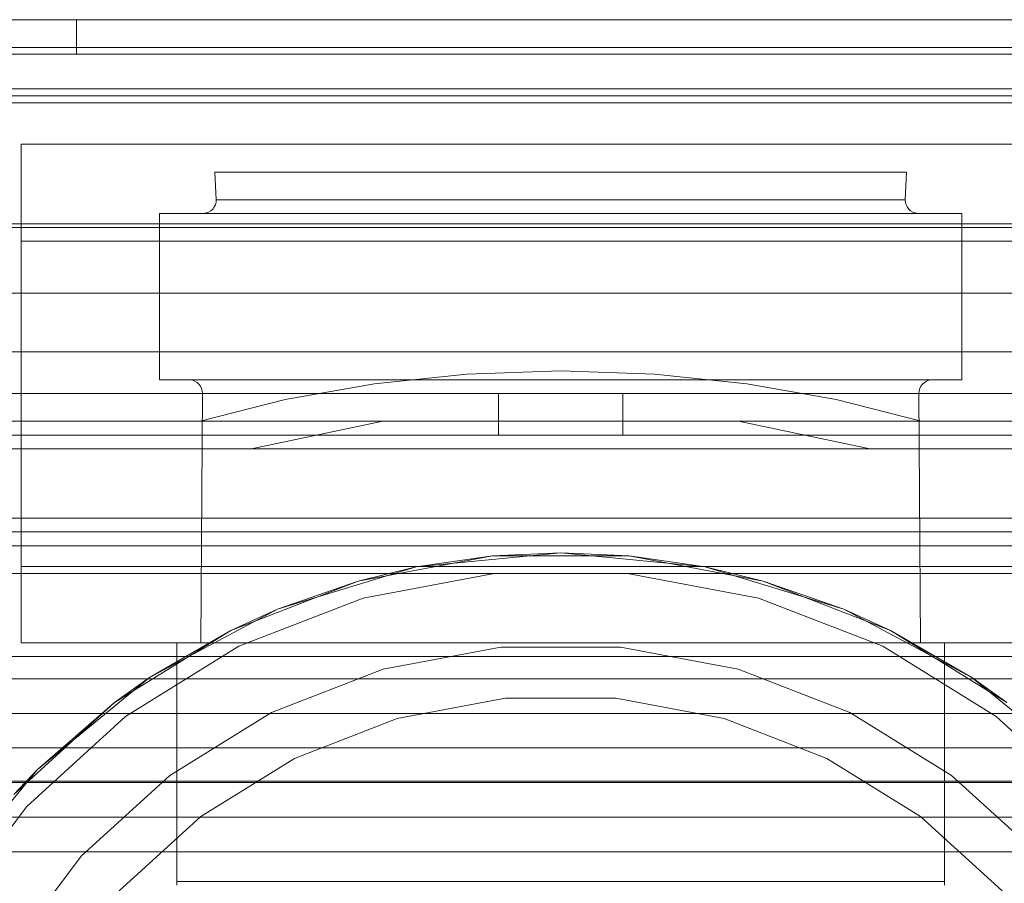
# Model space of a CAD drawing. Extents: x -132 to 668, y -61 to 533.
# Tile 246 of 256: x 503.1 to 506.66, y 399.45 to 402.57. Entities that reach past the tile are written whole.
import ezdxf

# ---------------------------------------------------------------- set-up
doc = ezdxf.new("R2010")
doc.units = 0
doc.layers.get('0').update_dxf_attribs({"lineweight": 5})
doc.layers.add('Tece_Sanitärmodul', color=7, linetype='Continuous', lineweight=5)

# ---------------------------------------------------------------- blocks, each defined once
blk = doc.blocks.new('3D-Objekt-A07AMLNU1N', base_point=(492.5583, 394.571))
at = {"color": 0, "linetype": 'ByBlock', "lineweight": -2, "ltscale": 0.13}
for p, q in [((505.0583, 402.5709), (494.0583, 402.5709)), ((516.0583, 402.5709), (494.0583, 402.5709)), ((516.0583, 402.5709), (494.0583, 402.5709)), ((494.0583, 402.5709), (505.0583, 402.5709)), ((494.0583, 402.5709), (516.0583, 402.5709)), ((516.0583, 402.5709), (494.0583, 402.5709)), ((509.3833, 402.5709), (500.7333, 402.5709)), ((500.7333, 402.5709), (509.3833, 402.5709)), ((503.3418, 402.5709), (503.0399, 402.5709)), ((503.3418, 402.5709), (503.0399, 402.5709)), ((503.3083, 402.5709), (503.3083, 402.4459)), ((505.0583, 402.5709), (503.3083, 402.5709)), ((503.3083, 402.5709), (503.3083, 402.5709)), ((503.3083, 402.5709), (503.3083, 402.5709)), ((503.3419, 402.5709), (503.3083, 402.5709)), ((503.3083, 402.4459), (503.3083, 402.5709)), ((503.7096, 402.5709), (503.3418, 402.5709)), ((503.7096, 402.5709), (503.3418, 402.5709)), ((503.4415, 402.5709), (503.3419, 402.5709)), ((503.6032, 402.5709), (503.4415, 402.5709)), ((503.8208, 402.5709), (503.6032, 402.5709)), ((504.1293, 402.5709), (503.7096, 402.5709)), ((504.1293, 402.5709), (503.7096, 402.5709)), ((504.086, 402.5709), (503.8208, 402.5709)), ((504.3886, 402.5709), (504.086, 402.5709)), ((504.5847, 402.5709), (504.1293, 402.5709)), ((504.5847, 402.5709), (504.1293, 402.5709)), ((504.7169, 402.5709), (504.3886, 402.5709)), ((505.0583, 402.5709), (504.5847, 402.5709)), ((505.0583, 402.5709), (504.5847, 402.5709)), ((505.0583, 402.5709), (504.7169, 402.5709)), ((516.0583, 402.5709), (505.0583, 402.5709)), ((506.8083, 402.5709), (505.0583, 402.5709)), ((505.5318, 402.5709), (505.0583, 402.5709)), ((505.0583, 402.5709), (516.0583, 402.5709)), ((505.3997, 402.5709), (505.0583, 402.5709)), ((505.5318, 402.5709), (505.0583, 402.5709)), ((505.728, 402.5709), (505.3997, 402.5709)), ((505.9872, 402.5709), (505.5318, 402.5709)), ((505.9872, 402.5709), (505.5318, 402.5709)), ((506.0305, 402.5709), (505.728, 402.5709)), ((506.4069, 402.5709), (505.9872, 402.5709)), ((506.4069, 402.5709), (505.9872, 402.5709)), ((506.2957, 402.5709), (506.0305, 402.5709)), ((506.5133, 402.5709), (506.2957, 402.5709)), ((506.7748, 402.5709), (506.4069, 402.5709)), ((506.7748, 402.5709), (506.4069, 402.5709)), ((506.675, 402.5709), (506.5133, 402.5709)), ((516.0583, 402.4709), (494.0583, 402.4709)), ((516.0583, 402.4709), (494.0583, 402.4709)), ((516.0583, 402.4459), (494.0583, 402.4459)), ((516.0583, 402.4459), (494.0583, 402.4459)), ((503.3083, 402.4459), (505.0583, 402.4459)), ((503.3083, 402.4459), (503.3083, 402.4459)), ((503.3083, 402.4459), (503.3083, 402.4459)), ((503.3083, 402.4459), (503.3419, 402.4459)), ((503.3419, 402.4459), (503.4415, 402.4459)), ((503.4415, 402.4459), (503.6032, 402.4459)), ((503.6032, 402.4459), (503.8208, 402.4459)), ((503.8208, 402.4459), (504.086, 402.4459)), ((504.086, 402.4459), (504.3886, 402.4459)), ((504.3886, 402.4459), (504.7169, 402.4459)), ((504.7169, 402.4459), (505.0583, 402.4459)), ((505.0583, 402.4459), (506.8083, 402.4459)), ((505.0583, 402.4459), (505.3997, 402.4459)), ((505.3997, 402.4459), (505.728, 402.4459)), ((505.728, 402.4459), (506.0305, 402.4459)), ((506.0305, 402.4459), (506.2957, 402.4459)), ((506.2957, 402.4459), (506.5133, 402.4459)), ((506.5133, 402.4459), (506.675, 402.4459)), ((494.0583, 402.3209), (516.0583, 402.3209)), ((494.0583, 402.3209), (516.0583, 402.3209)), ((516.0583, 402.3209), (494.0583, 402.3209)), ((494.0583, 402.3209), (516.0583, 402.3209)), ((494.0583, 402.2959), (516.0583, 402.2959)), ((494.0583, 402.2959), (516.0583, 402.2959)), ((494.0583, 402.2709), (516.0583, 402.2709)), ((494.0583, 402.2709), (516.0583, 402.2709)), ((507.0083, 402.1209), (503.1083, 402.1209)), ((503.1083, 402.1209), (503.1083, 401.7709)), ((503.1083, 402.1209), (507.0083, 402.1209)), ((503.1083, 400.5959), (503.1083, 402.1209)), ((503.1083, 402.1209), (503.1083, 402.1209)), ((503.8323, 402.0209), (503.8083, 402.0209)), ((503.8083, 402.0209), (503.8136, 401.9209)), ((503.8083, 402.0209), (503.8323, 402.0209)), ((503.9034, 402.0209), (503.8323, 402.0209)), ((503.8323, 402.0209), (503.9034, 402.0209)), ((504.0189, 402.0209), (503.9034, 402.0209)), ((503.9034, 402.0209), (504.0189, 402.0209)), ((504.1744, 402.0209), (504.0189, 402.0209)), ((504.0189, 402.0209), (504.1744, 402.0209)), ((504.3638, 402.0209), (504.1744, 402.0209)), ((504.1744, 402.0209), (504.3638, 402.0209)), ((504.5799, 402.0209), (504.3638, 402.0209)), ((504.3638, 402.0209), (504.5799, 402.0209)), ((504.8144, 402.0209), (504.5799, 402.0209)), ((504.5799, 402.0209), (504.8144, 402.0209)), ((505.0583, 402.0209), (504.8144, 402.0209)), ((504.8144, 402.0209), (505.0583, 402.0209)), ((505.3021, 402.0209), (505.0583, 402.0209)), ((505.0583, 402.0209), (505.3021, 402.0209)), ((505.5366, 402.0209), (505.3021, 402.0209)), ((505.3021, 402.0209), (505.5366, 402.0209)), ((505.7527, 402.0209), (505.5366, 402.0209)), ((505.5366, 402.0209), (505.7527, 402.0209)), ((505.9421, 402.0209), (505.7527, 402.0209)), ((505.7527, 402.0209), (505.9421, 402.0209)), ((506.0976, 402.0209), (505.9421, 402.0209)), ((505.9421, 402.0209), (506.0976, 402.0209)), ((506.2131, 402.0209), (506.0976, 402.0209)), ((506.0976, 402.0209), (506.2131, 402.0209)), ((506.2842, 402.0209), (506.2131, 402.0209)), ((506.2131, 402.0209), (506.2842, 402.0209)), ((506.3083, 402.0209), (506.2842, 402.0209)), ((506.2842, 402.0209), (506.3083, 402.0209)), ((506.3029, 401.9209), (506.3083, 402.0209)), ((503.8127, 401.9118), (503.8102, 401.9029)), ((503.8136, 401.9209), (503.8127, 401.9118)), ((503.856, 401.9209), (503.8136, 401.9209)), ((503.8136, 401.9209), (503.856, 401.9209)), ((503.8136, 401.9209), (503.8136, 401.9209)), ((503.9393, 401.9209), (503.856, 401.9209)), ((503.856, 401.9209), (503.9393, 401.9209)), ((504.0607, 401.9209), (503.9393, 401.9209)), ((503.9393, 401.9209), (504.0607, 401.9209)), ((504.2161, 401.9209), (504.0607, 401.9209)), ((504.0607, 401.9209), (504.2161, 401.9209)), ((504.4002, 401.9209), (504.2161, 401.9209)), ((504.2161, 401.9209), (504.4002, 401.9209)), ((504.6067, 401.9209), (504.4002, 401.9209)), ((504.4002, 401.9209), (504.6067, 401.9209)), ((504.8286, 401.9209), (504.6067, 401.9209)), ((504.6067, 401.9209), (504.8286, 401.9209)), ((505.0583, 401.9209), (504.8286, 401.9209)), ((504.8286, 401.9209), (505.0583, 401.9209)), ((505.2879, 401.9209), (505.0583, 401.9209)), ((505.0583, 401.9209), (505.2879, 401.9209)), ((505.5098, 401.9209), (505.2879, 401.9209)), ((505.2879, 401.9209), (505.5098, 401.9209)), ((505.7163, 401.9209), (505.5098, 401.9209)), ((505.5098, 401.9209), (505.7163, 401.9209)), ((505.9004, 401.9209), (505.7163, 401.9209)), ((505.7163, 401.9209), (505.9004, 401.9209)), ((506.0558, 401.9209), (505.9004, 401.9209)), ((505.9004, 401.9209), (506.0558, 401.9209)), ((506.1772, 401.9209), (506.0558, 401.9209)), ((506.0558, 401.9209), (506.1772, 401.9209)), ((506.2605, 401.9209), (506.1772, 401.9209)), ((506.1772, 401.9209), (506.2605, 401.9209)), ((506.3029, 401.9209), (506.2605, 401.9209)), ((506.2605, 401.9209), (506.3029, 401.9209)), ((506.3038, 401.9118), (506.3029, 401.9209)), ((506.3029, 401.9209), (506.3029, 401.9209)), ((506.3063, 401.9029), (506.3038, 401.9118)), ((503.786, 401.8762), (503.7774, 401.8729)), ((503.7938, 401.881), (503.786, 401.8762)), ((503.8006, 401.8873), (503.7938, 401.881)), ((503.8061, 401.8946), (503.8006, 401.8873)), ((503.8102, 401.9029), (503.8061, 401.8946)), ((506.3104, 401.8946), (506.3063, 401.9029)), ((506.3159, 401.8873), (506.3104, 401.8946)), ((506.3227, 401.881), (506.3159, 401.8873)), ((506.3305, 401.8762), (506.3227, 401.881)), ((506.3391, 401.8729), (506.3305, 401.8762)), ((503.6083, 401.8709), (503.6083, 401.2709)), ((503.6361, 401.8709), (503.6083, 401.8709)), ((503.6083, 401.8709), (503.6361, 401.8709)), ((503.7186, 401.8709), (503.6361, 401.8709)), ((503.6361, 401.8709), (503.7186, 401.8709)), ((503.8526, 401.8709), (503.7186, 401.8709)), ((503.7186, 401.8709), (503.8526, 401.8709)), ((503.7684, 401.8712), (503.7638, 401.8709)), ((503.7638, 401.8709), (503.8079, 401.8709)), ((503.7638, 401.8709), (503.7638, 401.8709)), ((503.7638, 401.8709), (503.8079, 401.8709)), ((503.7774, 401.8729), (503.7684, 401.8712)), ((503.8079, 401.8709), (503.8945, 401.8709)), ((503.8079, 401.8709), (503.8945, 401.8709)), ((504.033, 401.8709), (503.8526, 401.8709)), ((503.8526, 401.8709), (504.033, 401.8709)), ((503.8945, 401.8709), (504.0208, 401.8709)), ((503.8945, 401.8709), (504.0208, 401.8709)), ((504.0208, 401.8709), (504.1825, 401.8709)), ((504.0208, 401.8709), (504.1825, 401.8709)), ((504.2527, 401.8709), (504.033, 401.8709)), ((504.033, 401.8709), (504.2527, 401.8709)), ((504.1825, 401.8709), (504.3739, 401.8709)), ((504.1825, 401.8709), (504.3739, 401.8709)), ((504.5034, 401.8709), (504.2527, 401.8709)), ((504.2527, 401.8709), (504.5034, 401.8709)), ((504.3739, 401.8709), (504.5886, 401.8709)), ((504.3739, 401.8709), (504.5886, 401.8709)), ((504.7754, 401.8709), (504.5034, 401.8709)), ((504.5034, 401.8709), (504.7754, 401.8709)), ((504.5886, 401.8709), (504.8194, 401.8709)), ((504.5886, 401.8709), (504.8194, 401.8709)), ((505.0583, 401.8709), (504.7754, 401.8709)), ((504.7754, 401.8709), (505.0583, 401.8709)), ((504.8194, 401.8709), (505.0583, 401.8709)), ((504.8194, 401.8709), (505.0583, 401.8709)), ((505.3411, 401.8709), (505.0583, 401.8709)), ((505.0583, 401.8709), (505.2971, 401.8709)), ((505.0583, 401.8709), (505.3411, 401.8709)), ((505.0583, 401.8709), (505.2971, 401.8709)), ((505.2971, 401.8709), (505.5279, 401.8709)), ((505.2971, 401.8709), (505.5279, 401.8709)), ((505.6132, 401.8709), (505.3411, 401.8709)), ((505.3411, 401.8709), (505.6132, 401.8709)), ((505.5279, 401.8709), (505.7426, 401.8709)), ((505.5279, 401.8709), (505.7426, 401.8709)), ((505.8638, 401.8709), (505.6132, 401.8709)), ((505.6132, 401.8709), (505.8638, 401.8709)), ((505.7426, 401.8709), (505.9341, 401.8709)), ((505.7426, 401.8709), (505.9341, 401.8709)), ((506.0836, 401.8709), (505.8638, 401.8709)), ((505.8638, 401.8709), (506.0836, 401.8709)), ((505.9341, 401.8709), (506.0957, 401.8709)), ((505.9341, 401.8709), (506.0957, 401.8709)), ((506.2639, 401.8709), (506.0836, 401.8709)), ((506.0836, 401.8709), (506.2639, 401.8709)), ((506.0957, 401.8709), (506.222, 401.8709)), ((506.0957, 401.8709), (506.222, 401.8709)), ((506.222, 401.8709), (506.3086, 401.8709)), ((506.222, 401.8709), (506.3086, 401.8709)), ((506.3979, 401.8709), (506.2639, 401.8709)), ((506.2639, 401.8709), (506.3979, 401.8709)), ((506.3086, 401.8709), (506.3527, 401.8709)), ((506.3086, 401.8709), (506.3527, 401.8709)), ((506.3481, 401.8712), (506.3391, 401.8729)), ((506.3527, 401.8709), (506.3481, 401.8712)), ((506.3527, 401.8709), (506.3527, 401.8709)), ((506.4804, 401.8709), (506.3979, 401.8709)), ((506.3979, 401.8709), (506.4804, 401.8709)), ((506.5083, 401.8709), (506.4804, 401.8709)), ((506.4804, 401.8709), (506.5083, 401.8709)), ((506.5083, 401.2709), (506.5083, 401.8709)), ((514.744, 401.8334), (495.3725, 401.8334)), ((514.744, 401.8334), (495.3725, 401.8334)), ((509.8833, 401.8209), (500.2333, 401.8209)), ((500.2333, 401.8209), (509.8833, 401.8209)), ((500.7333, 401.8209), (509.3833, 401.8209)), ((500.7333, 401.8209), (509.3833, 401.8209)), ((503.18, 401.8209), (502.8497, 401.8209)), ((502.8497, 401.8209), (503.18, 401.8209)), ((503.0399, 401.8209), (503.3418, 401.8209)), ((503.3418, 401.8209), (503.0399, 401.8209)), ((503.5825, 401.8209), (503.18, 401.8209)), ((503.18, 401.8209), (503.5825, 401.8209)), ((503.3418, 401.8209), (503.7096, 401.8209)), ((503.7096, 401.8209), (503.3418, 401.8209)), ((504.0418, 401.8209), (503.5825, 401.8209)), ((503.5825, 401.8209), (504.0418, 401.8209)), ((503.7096, 401.8209), (504.1293, 401.8209)), ((504.1293, 401.8209), (503.7096, 401.8209)), ((504.5401, 401.8209), (504.0418, 401.8209)), ((504.0418, 401.8209), (504.5401, 401.8209)), ((504.1293, 401.8209), (504.5847, 401.8209)), ((504.5847, 401.8209), (504.1293, 401.8209)), ((505.0583, 401.8209), (504.5401, 401.8209)), ((504.5401, 401.8209), (505.0583, 401.8209)), ((504.5847, 401.8209), (505.0583, 401.8209)), ((505.0583, 401.8209), (504.5847, 401.8209)), ((505.5765, 401.8209), (505.0583, 401.8209)), ((505.0583, 401.8209), (505.5318, 401.8209)), ((505.0583, 401.8209), (505.5765, 401.8209)), ((505.5318, 401.8209), (505.0583, 401.8209)), ((505.5318, 401.8209), (505.9872, 401.8209)), ((505.9872, 401.8209), (505.5318, 401.8209)), ((506.0748, 401.8209), (505.5765, 401.8209)), ((505.5765, 401.8209), (506.0748, 401.8209)), ((505.9872, 401.8209), (506.4069, 401.8209)), ((506.4069, 401.8209), (505.9872, 401.8209)), ((506.534, 401.8209), (506.0748, 401.8209)), ((506.0748, 401.8209), (506.534, 401.8209)), ((506.4069, 401.8209), (506.7748, 401.8209)), ((506.7748, 401.8209), (506.4069, 401.8209)), ((506.9365, 401.8209), (506.534, 401.8209)), ((506.534, 401.8209), (506.9365, 401.8209)), ((503.1083, 401.7709), (507.0083, 401.7709)), ((503.1083, 401.7709), (503.1083, 401.0209)), ((495.2308, 401.5834), (514.8857, 401.5834)), ((500.2333, 401.5834), (509.8833, 401.5834)), ((494.0583, 401.3709), (505.0583, 401.3709)), ((494.0583, 401.3709), (516.0583, 401.3709)), ((505.0583, 401.3709), (516.0583, 401.3709)), ((503.6083, 401.2709), (503.6361, 401.2709)), ((503.6083, 401.2709), (503.6361, 401.2709)), ((503.6361, 401.2709), (503.7186, 401.2709)), ((503.6361, 401.2709), (503.7186, 401.2709)), ((503.714, 401.2709), (503.7186, 401.2707)), ((503.7598, 401.2709), (503.714, 401.2709)), ((503.714, 401.2709), (503.7598, 401.2709)), ((503.714, 401.2709), (503.714, 401.2709)), ((503.7186, 401.2709), (503.8526, 401.2709)), ((503.7186, 401.2709), (503.8526, 401.2709)), ((503.7186, 401.2707), (503.7276, 401.269)), ((503.8498, 401.2709), (503.7598, 401.2709)), ((503.7598, 401.2709), (503.8498, 401.2709)), ((503.9809, 401.2709), (503.8498, 401.2709)), ((503.8498, 401.2709), (503.9809, 401.2709)), ((503.8526, 401.2709), (504.033, 401.2709)), ((503.8526, 401.2709), (504.033, 401.2709)), ((504.1488, 401.2709), (503.9809, 401.2709)), ((503.9809, 401.2709), (504.1488, 401.2709)), ((504.033, 401.2709), (504.2527, 401.2709)), ((504.033, 401.2709), (504.2527, 401.2709)), ((504.3476, 401.2709), (504.1488, 401.2709)), ((504.1488, 401.2709), (504.3476, 401.2709)), ((504.2527, 401.2709), (504.5034, 401.2709)), ((504.2527, 401.2709), (504.5034, 401.2709)), ((504.5706, 401.2709), (504.3476, 401.2709)), ((504.3476, 401.2709), (504.5706, 401.2709)), ((504.3851, 401.2563), (504.7189, 401.2908)), ((504.5034, 401.2709), (504.7754, 401.2709)), ((504.5034, 401.2709), (504.7754, 401.2709)), ((504.8102, 401.2709), (504.5706, 401.2709)), ((504.5706, 401.2709), (504.8102, 401.2709)), ((504.7189, 401.2908), (505.0583, 401.3024)), ((504.7754, 401.2709), (505.0583, 401.2709)), ((504.7754, 401.2709), (505.0583, 401.2709)), ((505.0583, 401.2709), (504.8102, 401.2709)), ((504.8102, 401.2709), (505.0583, 401.2709)), ((505.0583, 401.3024), (505.3976, 401.2908)), ((505.3063, 401.2709), (505.0583, 401.2709)), ((505.0583, 401.2709), (505.3411, 401.2709)), ((505.0583, 401.2709), (505.3063, 401.2709)), ((505.0583, 401.2709), (505.3411, 401.2709)), ((505.5459, 401.2709), (505.3063, 401.2709)), ((505.3063, 401.2709), (505.5459, 401.2709)), ((505.3411, 401.2709), (505.6132, 401.2709)), ((505.3411, 401.2709), (505.6132, 401.2709)), ((505.3976, 401.2908), (505.7315, 401.2563)), ((505.7689, 401.2709), (505.5459, 401.2709)), ((505.5459, 401.2709), (505.7689, 401.2709)), ((505.6132, 401.2709), (505.8638, 401.2709)), ((505.6132, 401.2709), (505.8638, 401.2709)), ((505.9677, 401.2709), (505.7689, 401.2709)), ((505.7689, 401.2709), (505.9677, 401.2709)), ((505.8638, 401.2709), (506.0836, 401.2709)), ((505.8638, 401.2709), (506.0836, 401.2709)), ((506.1356, 401.2709), (505.9677, 401.2709)), ((505.9677, 401.2709), (506.1356, 401.2709)), ((506.0836, 401.2709), (506.2639, 401.2709)), ((506.0836, 401.2709), (506.2639, 401.2709)), ((506.2667, 401.2709), (506.1356, 401.2709)), ((506.1356, 401.2709), (506.2667, 401.2709)), ((506.2639, 401.2709), (506.3979, 401.2709)), ((506.2639, 401.2709), (506.3979, 401.2709)), ((506.3567, 401.2709), (506.2667, 401.2709)), ((506.2667, 401.2709), (506.3567, 401.2709)), ((506.4025, 401.2709), (506.3567, 401.2709)), ((506.3567, 401.2709), (506.4025, 401.2709)), ((506.3889, 401.269), (506.3979, 401.2707)), ((506.3979, 401.2707), (506.4025, 401.2709)), ((506.3979, 401.2709), (506.4804, 401.2709)), ((506.3979, 401.2709), (506.4804, 401.2709)), ((506.4025, 401.2709), (506.4025, 401.2709)), ((506.4804, 401.2709), (506.5083, 401.2709)), ((506.4804, 401.2709), (506.5083, 401.2709)), ((503.7276, 401.269), (503.7362, 401.2657)), ((503.7362, 401.2657), (503.744, 401.2608)), ((503.744, 401.2608), (503.7508, 401.2546)), ((503.7508, 401.2546), (503.7563, 401.2473)), ((503.7563, 401.2473), (503.7604, 401.239)), ((503.7604, 401.239), (503.763, 401.2301)), ((504.0623, 401.1993), (504.3851, 401.2563)), ((505.7315, 401.2563), (506.0542, 401.1993)), ((506.3536, 401.2301), (506.3561, 401.239)), ((506.3561, 401.239), (506.3602, 401.2473)), ((506.3602, 401.2473), (506.3657, 401.2546)), ((506.3657, 401.2546), (506.3725, 401.2608)), ((506.3725, 401.2608), (506.3803, 401.2657)), ((506.3803, 401.2657), (506.3889, 401.269)), ((494.0583, 401.2209), (505.0583, 401.2209)), ((505.0583, 401.2209), (494.0583, 401.2209)), ((503.7558, 401.1209), (504.0623, 401.1993)), ((503.7638, 401.2209), (503.7583, 400.3209)), ((503.763, 401.2301), (503.7638, 401.2209)), ((503.8079, 401.2209), (503.7638, 401.2209)), ((503.7638, 401.2209), (503.7638, 401.2209)), ((503.7638, 401.2209), (503.8079, 401.2209)), ((503.8945, 401.2209), (503.8079, 401.2209)), ((503.8079, 401.2209), (503.8945, 401.2209)), ((504.0208, 401.2209), (503.8945, 401.2209)), ((503.8945, 401.2209), (504.0208, 401.2209)), ((504.1825, 401.2209), (504.0208, 401.2209)), ((504.0208, 401.2209), (504.1825, 401.2209)), ((504.3739, 401.2209), (504.1825, 401.2209)), ((504.1825, 401.2209), (504.3739, 401.2209)), ((504.5886, 401.2209), (504.3739, 401.2209)), ((504.3739, 401.2209), (504.5886, 401.2209)), ((504.8194, 401.2209), (504.5886, 401.2209)), ((504.5886, 401.2209), (504.8194, 401.2209)), ((505.0583, 401.2209), (504.8194, 401.2209)), ((504.8194, 401.2209), (505.0583, 401.2209)), ((504.8376, 401.2209), (504.8333, 401.2209)), ((504.8333, 401.2209), (504.8333, 401.0709)), ((504.8376, 401.2209), (504.8333, 401.2209)), ((504.8504, 401.2209), (504.8376, 401.2209)), ((504.8504, 401.2209), (504.8376, 401.2209)), ((504.8712, 401.2209), (504.8504, 401.2209)), ((504.8712, 401.2209), (504.8504, 401.2209)), ((504.8992, 401.2209), (504.8712, 401.2209)), ((504.8992, 401.2209), (504.8712, 401.2209)), ((504.9333, 401.2209), (504.8992, 401.2209)), ((504.9333, 401.2209), (504.8992, 401.2209)), ((504.9722, 401.2209), (504.9333, 401.2209)), ((504.9722, 401.2209), (504.9333, 401.2209)), ((505.0144, 401.2209), (504.9722, 401.2209)), ((505.0144, 401.2209), (504.9722, 401.2209)), ((505.0583, 401.2209), (505.0144, 401.2209)), ((505.0583, 401.2209), (505.0144, 401.2209)), ((505.2971, 401.2209), (505.0583, 401.2209)), ((505.0583, 401.2209), (516.0583, 401.2209)), ((516.0583, 401.2209), (505.0583, 401.2209)), ((505.1022, 401.2209), (505.0583, 401.2209)), ((505.0583, 401.2209), (505.2971, 401.2209)), ((505.1022, 401.2209), (505.0583, 401.2209)), ((505.1444, 401.2209), (505.1022, 401.2209)), ((505.1444, 401.2209), (505.1022, 401.2209)), ((505.1833, 401.2209), (505.1444, 401.2209)), ((505.1833, 401.2209), (505.1444, 401.2209)), ((505.2174, 401.2209), (505.1833, 401.2209)), ((505.2174, 401.2209), (505.1833, 401.2209)), ((505.2453, 401.2209), (505.2174, 401.2209)), ((505.2453, 401.2209), (505.2174, 401.2209)), ((505.2661, 401.2209), (505.2453, 401.2209)), ((505.2661, 401.2209), (505.2453, 401.2209)), ((505.2789, 401.2209), (505.2661, 401.2209)), ((505.2789, 401.2209), (505.2661, 401.2209)), ((505.2833, 401.2209), (505.2789, 401.2209)), ((505.2833, 401.2209), (505.2789, 401.2209)), ((505.2833, 401.0709), (505.2833, 401.2209)), ((505.5279, 401.2209), (505.2971, 401.2209)), ((505.2971, 401.2209), (505.5279, 401.2209)), ((505.7426, 401.2209), (505.5279, 401.2209)), ((505.5279, 401.2209), (505.7426, 401.2209)), ((505.9341, 401.2209), (505.7426, 401.2209)), ((505.7426, 401.2209), (505.9341, 401.2209)), ((506.0957, 401.2209), (505.9341, 401.2209)), ((505.9341, 401.2209), (506.0957, 401.2209)), ((506.0542, 401.1993), (506.3607, 401.1209)), ((506.222, 401.2209), (506.0957, 401.2209)), ((506.0957, 401.2209), (506.222, 401.2209)), ((506.3086, 401.2209), (506.222, 401.2209)), ((506.222, 401.2209), (506.3086, 401.2209)), ((506.3527, 401.2209), (506.3086, 401.2209)), ((506.3086, 401.2209), (506.3527, 401.2209)), ((506.3527, 401.2209), (506.3536, 401.2301)), ((506.3583, 400.3209), (506.3527, 401.2209)), ((506.3527, 401.2209), (506.3527, 401.2209)), ((502.8435, 401.1209), (503.1133, 401.1209)), ((503.3471, 401.1209), (502.9699, 401.1209)), ((503.3636, 401.1209), (502.9815, 401.1209)), ((503.3947, 401.1209), (503.0783, 401.1209)), ((503.1133, 401.1209), (503.4354, 401.1209)), ((503.8403, 401.1209), (503.3471, 401.1209)), ((503.8604, 401.1209), (503.3636, 401.1209)), ((503.7558, 401.1209), (503.3947, 401.1209)), ((503.4354, 401.1209), (503.8012, 401.1209)), ((504.4159, 401.1209), (503.7558, 401.1209)), ((503.8012, 401.1209), (504.2009, 401.1209)), ((504.4159, 401.1209), (503.8403, 401.1209)), ((504.4383, 401.1209), (503.8604, 401.1209)), ((503.9411, 401.0209), (504.4159, 401.1209)), ((504.2009, 401.1209), (504.6237, 401.1209)), ((505.0583, 401.1209), (504.4383, 401.1209)), ((504.6237, 401.1209), (505.0583, 401.1209)), ((505.0583, 401.1209), (505.4928, 401.1209)), ((505.6782, 401.1209), (505.0583, 401.1209)), ((505.4928, 401.1209), (505.9156, 401.1209)), ((506.2562, 401.1209), (505.6782, 401.1209)), ((505.7006, 401.1209), (506.1754, 401.0209)), ((506.3607, 401.1209), (505.7006, 401.1209)), ((506.2763, 401.1209), (505.7006, 401.1209)), ((505.9156, 401.1209), (506.3153, 401.1209)), ((506.753, 401.1209), (506.2562, 401.1209)), ((506.7694, 401.1209), (506.2763, 401.1209)), ((506.3153, 401.1209), (506.6811, 401.1209)), ((506.7218, 401.1209), (506.3607, 401.1209)), ((494.0583, 401.0709), (505.0583, 401.0709)), ((516.0583, 401.0709), (494.0583, 401.0709)), ((504.8333, 401.0709), (504.8376, 401.0709)), ((504.8333, 401.0709), (504.8376, 401.0709)), ((504.8376, 401.0709), (504.8504, 401.0709)), ((504.8376, 401.0709), (504.8504, 401.0709)), ((504.8504, 401.0709), (504.8712, 401.0709)), ((504.8504, 401.0709), (504.8712, 401.0709)), ((504.8712, 401.0709), (504.8992, 401.0709)), ((504.8712, 401.0709), (504.8992, 401.0709)), ((504.8992, 401.0709), (504.9333, 401.0709)), ((504.8992, 401.0709), (504.9333, 401.0709)), ((504.9333, 401.0709), (504.9722, 401.0709)), ((504.9333, 401.0709), (504.9722, 401.0709)), ((504.9722, 401.0709), (505.0144, 401.0709)), ((504.9722, 401.0709), (505.0144, 401.0709)), ((505.0144, 401.0709), (505.0583, 401.0709)), ((505.0144, 401.0709), (505.0583, 401.0709)), ((505.0583, 401.0709), (516.0583, 401.0709)), ((505.0583, 401.0709), (505.1022, 401.0709)), ((505.0583, 401.0709), (505.1022, 401.0709)), ((505.1022, 401.0709), (505.1444, 401.0709)), ((505.1022, 401.0709), (505.1444, 401.0709)), ((505.1444, 401.0709), (505.1833, 401.0709)), ((505.1444, 401.0709), (505.1833, 401.0709)), ((505.1833, 401.0709), (505.2174, 401.0709)), ((505.1833, 401.0709), (505.2174, 401.0709)), ((505.2174, 401.0709), (505.2453, 401.0709)), ((505.2174, 401.0709), (505.2453, 401.0709)), ((505.2453, 401.0709), (505.2661, 401.0709)), ((505.2453, 401.0709), (505.2661, 401.0709)), ((505.2661, 401.0709), (505.2789, 401.0709)), ((505.2661, 401.0709), (505.2789, 401.0709)), ((505.2789, 401.0709), (505.2833, 401.0709)), ((505.2789, 401.0709), (505.2833, 401.0709)), ((502.8089, 401.0209), (503.1083, 401.0209)), ((502.8761, 401.0209), (503.1974, 401.0209)), ((503.444, 401.0209), (503.0498, 401.0209)), ((503.4183, 401.0209), (503.0788, 401.0209)), ((503.1083, 401.0209), (503.9411, 401.0209)), ((503.1083, 400.3209), (503.1083, 401.0209)), ((503.1083, 401.0209), (503.1083, 401.0209)), ((503.1974, 401.0209), (503.6373, 401.0209)), ((503.7948, 401.0209), (503.4183, 401.0209)), ((503.9411, 401.0209), (503.444, 401.0209)), ((503.6373, 401.0209), (504.1678, 401.0209)), ((504.1998, 401.0209), (503.7948, 401.0209)), ((504.1678, 401.0209), (504.755, 401.0209)), ((504.6241, 401.0209), (504.1998, 401.0209)), ((505.0583, 401.0209), (504.6241, 401.0209)), ((504.755, 401.0209), (505.3615, 401.0209)), ((505.4924, 401.0209), (505.0583, 401.0209)), ((505.3615, 401.0209), (505.9487, 401.0209)), ((505.9167, 401.0209), (505.4924, 401.0209)), ((506.3217, 401.0209), (505.9167, 401.0209)), ((505.9487, 401.0209), (506.4792, 401.0209)), ((506.1754, 401.0209), (507.0083, 401.0209)), ((506.6725, 401.0209), (506.1754, 401.0209)), ((506.6982, 401.0209), (506.3217, 401.0209)), ((506.4792, 401.0209), (506.9191, 401.0209)), ((494.0583, 400.7709), (505.0583, 400.7709)), ((505.0583, 400.7709), (516.0583, 400.7709)), ((505.0583, 400.7209), (494.0583, 400.7209)), ((516.0583, 400.7209), (505.0583, 400.7209)), ((494.0583, 400.6709), (505.0583, 400.6709)), ((494.0583, 400.6709), (505.0583, 400.6709)), ((505.0583, 400.6709), (516.0583, 400.6709)), ((505.0583, 400.6709), (516.0583, 400.6709)), ((504.3262, 400.5438), (504.8114, 400.6345)), ((504.5364, 400.5945), (505.0583, 400.6459)), ((504.8114, 400.6345), (504.5364, 400.5945)), ((505.0583, 400.6459), (504.8114, 400.6345)), ((504.8114, 400.6345), (505.3051, 400.6345)), ((505.3051, 400.6345), (505.0583, 400.6459)), ((505.0583, 400.6459), (505.5801, 400.5945)), ((505.5801, 400.5945), (505.3051, 400.6345)), ((505.3051, 400.6345), (505.7903, 400.5438)), ((507.0083, 400.5959), (503.1083, 400.5959)), ((503.1083, 400.5959), (503.1083, 400.3209)), ((504.0346, 400.4423), (504.5364, 400.5945)), ((504.5364, 400.5945), (504.3262, 400.5438)), ((505.7903, 400.5438), (505.5801, 400.5945)), ((505.5801, 400.5945), (506.0819, 400.4423)), ((494.0583, 400.5709), (505.0583, 400.5709)), ((494.0583, 400.5709), (516.0583, 400.5709)), ((494.0583, 400.5709), (516.0583, 400.5709)), ((505.0583, 400.5709), (494.0583, 400.5709)), ((516.0583, 400.5709), (494.0583, 400.5709)), ((494.0583, 400.5709), (516.0583, 400.5709)), ((504.3438, 400.4821), (504.8174, 400.5706)), ((504.8174, 400.5706), (505.2992, 400.5706)), ((505.0583, 400.5709), (516.0583, 400.5709)), ((516.0583, 400.5709), (505.0583, 400.5709)), ((505.2992, 400.5706), (505.7727, 400.4821)), ((503.8659, 400.3655), (504.3262, 400.5438)), ((504.3262, 400.5438), (504.0346, 400.4423)), ((506.0819, 400.4423), (505.7903, 400.5438)), ((505.7903, 400.5438), (506.2506, 400.3655)), ((503.8945, 400.308), (504.3438, 400.4821)), ((505.7727, 400.4821), (506.222, 400.308)), ((503.5721, 400.1951), (504.0346, 400.4423)), ((504.0346, 400.4423), (503.8659, 400.3655)), ((506.2506, 400.3655), (506.0819, 400.4423)), ((506.0819, 400.4423), (506.5444, 400.1951)), ((503.4462, 400.1056), (503.8659, 400.3655)), ((503.8659, 400.3655), (503.5721, 400.1951)), ((506.5444, 400.1951), (506.2506, 400.3655)), ((506.2506, 400.3655), (506.6703, 400.1056)), ((503.1083, 400.3209), (503.1083, 400.3209)), ((503.1083, 400.3209), (507.0083, 400.3209)), ((503.5348, 400.3209), (503.1083, 400.3209)), ((504.013, 400.3209), (503.5348, 400.3209)), ((503.6708, 400.3209), (503.6708, 399.4584)), ((503.6974, 400.3209), (503.6708, 400.3209)), ((503.6708, 400.3209), (503.6974, 400.3209)), ((503.7764, 400.3209), (503.6974, 400.3209)), ((503.6974, 400.3209), (503.7764, 400.3209)), ((503.7583, 400.3209), (503.7832, 400.3209)), ((503.7583, 400.3209), (503.7832, 400.3209)), ((503.9046, 400.3209), (503.7764, 400.3209)), ((503.7764, 400.3209), (503.9046, 400.3209)), ((503.7832, 400.3209), (503.8572, 400.3209)), ((503.7832, 400.3209), (503.8572, 400.3209)), ((503.8572, 400.3209), (503.9773, 400.3209)), ((503.8572, 400.3209), (503.9773, 400.3209)), ((504.0771, 400.3209), (503.9046, 400.3209)), ((503.9046, 400.3209), (504.0771, 400.3209)), ((503.9773, 400.3209), (504.139, 400.3209)), ((503.9773, 400.3209), (504.139, 400.3209)), ((504.5266, 400.3209), (504.013, 400.3209)), ((504.2874, 400.3209), (504.0771, 400.3209)), ((504.0771, 400.3209), (504.2874, 400.3209)), ((504.139, 400.3209), (504.336, 400.3209)), ((504.139, 400.3209), (504.336, 400.3209)), ((504.5273, 400.3209), (504.2874, 400.3209)), ((504.2874, 400.3209), (504.5273, 400.3209)), ((504.336, 400.3209), (504.5608, 400.3209)), ((504.336, 400.3209), (504.5608, 400.3209)), ((505.0583, 400.3209), (504.5266, 400.3209)), ((504.7876, 400.3209), (504.5273, 400.3209)), ((504.5273, 400.3209), (504.7876, 400.3209)), ((504.5608, 400.3209), (504.8046, 400.3209)), ((504.5608, 400.3209), (504.8046, 400.3209)), ((505.0583, 400.3209), (504.7876, 400.3209)), ((504.7876, 400.3209), (505.0583, 400.3209)), ((504.8046, 400.3209), (505.0583, 400.3209)), ((504.8046, 400.3209), (505.0583, 400.3209)), ((505.3289, 400.3209), (505.0583, 400.3209)), ((505.0583, 400.3209), (505.3119, 400.3209)), ((505.5899, 400.3209), (505.0583, 400.3209)), ((505.0583, 400.3209), (505.3289, 400.3209)), ((505.0583, 400.3209), (505.3119, 400.3209)), ((505.3119, 400.3209), (505.5557, 400.3209)), ((505.3119, 400.3209), (505.5557, 400.3209)), ((505.5892, 400.3209), (505.3289, 400.3209)), ((505.3289, 400.3209), (505.5892, 400.3209)), ((505.5557, 400.3209), (505.7805, 400.3209)), ((505.5557, 400.3209), (505.7805, 400.3209)), ((505.8291, 400.3209), (505.5892, 400.3209)), ((505.5892, 400.3209), (505.8291, 400.3209)), ((506.1035, 400.3209), (505.5899, 400.3209)), ((505.7805, 400.3209), (505.9775, 400.3209)), ((505.7805, 400.3209), (505.9775, 400.3209)), ((506.0394, 400.3209), (505.8291, 400.3209)), ((505.8291, 400.3209), (506.0394, 400.3209)), ((505.9775, 400.3209), (506.1392, 400.3209)), ((505.9775, 400.3209), (506.1392, 400.3209)), ((506.2119, 400.3209), (506.0394, 400.3209)), ((506.0394, 400.3209), (506.2119, 400.3209)), ((506.5817, 400.3209), (506.1035, 400.3209)), ((506.1392, 400.3209), (506.2593, 400.3209)), ((506.1392, 400.3209), (506.2593, 400.3209)), ((506.3401, 400.3209), (506.2119, 400.3209)), ((506.2119, 400.3209), (506.3401, 400.3209)), ((506.2593, 400.3209), (506.3333, 400.3209)), ((506.2593, 400.3209), (506.3333, 400.3209)), ((506.3333, 400.3209), (506.3583, 400.3209)), ((506.3333, 400.3209), (506.3583, 400.3209)), ((506.4191, 400.3209), (506.3401, 400.3209)), ((506.3401, 400.3209), (506.4191, 400.3209)), ((506.4458, 400.3209), (506.4191, 400.3209)), ((506.4191, 400.3209), (506.4458, 400.3209)), ((506.4458, 399.4584), (506.4458, 400.3209)), ((507.0083, 400.3209), (506.5817, 400.3209)), ((503.4849, 400.0544), (503.8945, 400.308)), ((504.4167, 400.2257), (504.842, 400.3052)), ((504.842, 400.3052), (505.2746, 400.3052)), ((505.2746, 400.3052), (505.6998, 400.2257)), ((506.222, 400.308), (506.6316, 400.0544)), ((503.0076, 400.2709), (503.4471, 400.2709)), ((503.4471, 400.2709), (503.0076, 400.2709)), ((503.3594, 400.2709), (503.0607, 400.2709)), ((503.3594, 400.2709), (503.0607, 400.2709)), ((503.7235, 400.2709), (503.3594, 400.2709)), ((503.7235, 400.2709), (503.3594, 400.2709)), ((503.4471, 400.2709), (503.9485, 400.2709)), ((503.9485, 400.2709), (503.4471, 400.2709)), ((504.1389, 400.2709), (503.7235, 400.2709)), ((504.1389, 400.2709), (503.7235, 400.2709)), ((503.9485, 400.2709), (504.4925, 400.2709)), ((504.4925, 400.2709), (503.9485, 400.2709)), ((504.5896, 400.2709), (504.1389, 400.2709)), ((504.5896, 400.2709), (504.1389, 400.2709)), ((504.4925, 400.2709), (505.0583, 400.2709)), ((505.0583, 400.2709), (504.4925, 400.2709)), ((505.0583, 400.2709), (504.5896, 400.2709)), ((505.0583, 400.2709), (504.5896, 400.2709)), ((505.0583, 400.2709), (505.624, 400.2709)), ((505.527, 400.2709), (505.0583, 400.2709)), ((505.624, 400.2709), (505.0583, 400.2709)), ((505.527, 400.2709), (505.0583, 400.2709)), ((505.9777, 400.2709), (505.527, 400.2709)), ((505.9777, 400.2709), (505.527, 400.2709)), ((505.624, 400.2709), (506.168, 400.2709)), ((506.168, 400.2709), (505.624, 400.2709)), ((506.393, 400.2709), (505.9777, 400.2709)), ((506.393, 400.2709), (505.9777, 400.2709)), ((506.168, 400.2709), (506.6694, 400.2709)), ((506.6694, 400.2709), (506.168, 400.2709)), ((506.7571, 400.2709), (506.393, 400.2709)), ((506.7571, 400.2709), (506.393, 400.2709)), ((504.0133, 400.0695), (504.4167, 400.2257)), ((505.6998, 400.2257), (506.1032, 400.0695)), ((503.294, 400.1909), (502.9837, 400.1909)), ((503.294, 400.1909), (502.9837, 400.1909)), ((503.0607, 400.1909), (503.3594, 400.1909)), ((503.3594, 400.1909), (503.0607, 400.1909)), ((503.1667, 399.8625), (503.5721, 400.1951)), ((503.6721, 400.1909), (503.294, 400.1909)), ((503.6721, 400.1909), (503.294, 400.1909)), ((503.3594, 400.1909), (503.7235, 400.1909)), ((503.7235, 400.1909), (503.3594, 400.1909)), ((503.5721, 400.1951), (503.4462, 400.1056)), ((504.1035, 400.1909), (503.6721, 400.1909)), ((504.1035, 400.1909), (503.6721, 400.1909)), ((503.7235, 400.1909), (504.1389, 400.1909)), ((504.1389, 400.1909), (503.7235, 400.1909)), ((504.5715, 400.1909), (504.1035, 400.1909)), ((504.5715, 400.1909), (504.1035, 400.1909)), ((504.1389, 400.1909), (504.5896, 400.1909)), ((504.5896, 400.1909), (504.1389, 400.1909)), ((505.0583, 400.1909), (504.5715, 400.1909)), ((505.0583, 400.1909), (504.5715, 400.1909)), ((504.5896, 400.1909), (505.0583, 400.1909)), ((505.0583, 400.1909), (504.5896, 400.1909)), ((505.0583, 400.1909), (505.527, 400.1909)), ((505.545, 400.1909), (505.0583, 400.1909)), ((505.527, 400.1909), (505.0583, 400.1909)), ((505.545, 400.1909), (505.0583, 400.1909)), ((505.527, 400.1909), (505.9777, 400.1909)), ((505.9777, 400.1909), (505.527, 400.1909)), ((506.0131, 400.1909), (505.545, 400.1909)), ((506.0131, 400.1909), (505.545, 400.1909)), ((505.9777, 400.1909), (506.393, 400.1909)), ((506.393, 400.1909), (505.9777, 400.1909)), ((506.4444, 400.1909), (506.0131, 400.1909)), ((506.4444, 400.1909), (506.0131, 400.1909)), ((506.393, 400.1909), (506.7571, 400.1909)), ((506.7571, 400.1909), (506.393, 400.1909)), ((506.8225, 400.1909), (506.4444, 400.1909)), ((506.8225, 400.1909), (506.4444, 400.1909)), ((506.6703, 400.1056), (506.5444, 400.1951)), ((506.5444, 400.1951), (506.9498, 399.8625)), ((503.0814, 399.7731), (503.4462, 400.1056)), ((503.4462, 400.1056), (503.1667, 399.8625)), ((504.4676, 400.0471), (504.8591, 400.1202)), ((504.8591, 400.1202), (505.2574, 400.1202)), ((505.2574, 400.1202), (505.649, 400.0471)), ((502.9837, 400.0659), (503.294, 400.0659)), ((503.294, 400.0659), (502.9837, 400.0659)), ((503.3594, 400.0659), (503.0607, 400.0659)), ((503.3594, 400.0659), (503.0607, 400.0659)), ((503.294, 400.0659), (503.6721, 400.0659)), ((503.6721, 400.0659), (503.294, 400.0659)), ((503.7235, 400.0659), (503.3594, 400.0659)), ((503.7235, 400.0659), (503.3594, 400.0659)), ((503.6455, 399.8417), (504.0133, 400.0695)), ((503.6721, 400.0659), (504.1035, 400.0659)), ((504.1035, 400.0659), (503.6721, 400.0659)), ((504.1389, 400.0659), (503.7235, 400.0659)), ((504.1389, 400.0659), (503.7235, 400.0659)), ((504.1035, 400.0659), (504.5715, 400.0659)), ((504.5715, 400.0659), (504.1035, 400.0659)), ((504.5896, 400.0659), (504.1389, 400.0659)), ((504.5896, 400.0659), (504.1389, 400.0659)), ((504.5715, 400.0659), (505.0583, 400.0659)), ((505.0583, 400.0659), (504.5715, 400.0659)), ((505.0583, 400.0659), (504.5896, 400.0659)), ((505.0583, 400.0659), (504.5896, 400.0659)), ((505.0583, 400.0659), (505.545, 400.0659)), ((505.527, 400.0659), (505.0583, 400.0659)), ((505.545, 400.0659), (505.0583, 400.0659)), ((505.527, 400.0659), (505.0583, 400.0659)), ((505.9777, 400.0659), (505.527, 400.0659)), ((505.9777, 400.0659), (505.527, 400.0659)), ((505.545, 400.0659), (506.0131, 400.0659)), ((506.0131, 400.0659), (505.545, 400.0659)), ((506.393, 400.0659), (505.9777, 400.0659)), ((506.393, 400.0659), (505.9777, 400.0659)), ((506.0131, 400.0659), (506.4444, 400.0659)), ((506.4444, 400.0659), (506.0131, 400.0659)), ((506.1032, 400.0695), (506.471, 399.8417)), ((506.7571, 400.0659), (506.393, 400.0659)), ((506.7571, 400.0659), (506.393, 400.0659)), ((506.4444, 400.0659), (506.8225, 400.0659)), ((506.8225, 400.0659), (506.4444, 400.0659)), ((503.1289, 399.7298), (503.4849, 400.0544)), ((504.0961, 399.9032), (504.4676, 400.0471)), ((505.649, 400.0471), (506.0204, 399.9032)), ((506.6316, 400.0544), (506.9877, 399.7298)), ((503.294, 399.9409), (502.9837, 399.9409)), ((503.294, 399.9409), (502.9837, 399.9409)), ((503.0607, 399.9409), (503.3594, 399.9409)), ((503.3594, 399.9409), (503.0607, 399.9409)), ((503.6721, 399.9409), (503.294, 399.9409)), ((503.6721, 399.9409), (503.294, 399.9409)), ((503.3594, 399.9409), (503.7235, 399.9409)), ((503.7235, 399.9409), (503.3594, 399.9409)), ((504.1035, 399.9409), (503.6721, 399.9409)), ((504.1035, 399.9409), (503.6721, 399.9409)), ((503.7235, 399.9409), (504.1389, 399.9409)), ((504.1389, 399.9409), (503.7235, 399.9409)), ((504.5715, 399.9409), (504.1035, 399.9409)), ((504.5715, 399.9409), (504.1035, 399.9409)), ((504.1389, 399.9409), (504.5896, 399.9409)), ((504.5896, 399.9409), (504.1389, 399.9409)), ((505.0583, 399.9409), (504.5715, 399.9409)), ((505.0583, 399.9409), (504.5715, 399.9409)), ((504.5896, 399.9409), (505.0583, 399.9409)), ((505.0583, 399.9409), (504.5896, 399.9409)), ((505.0583, 399.9409), (505.527, 399.9409)), ((505.545, 399.9409), (505.0583, 399.9409)), ((505.527, 399.9409), (505.0583, 399.9409)), ((505.545, 399.9409), (505.0583, 399.9409)), ((505.527, 399.9409), (505.9777, 399.9409)), ((505.9777, 399.9409), (505.527, 399.9409)), ((506.0131, 399.9409), (505.545, 399.9409)), ((506.0131, 399.9409), (505.545, 399.9409)), ((505.9777, 399.9409), (506.393, 399.9409)), ((506.393, 399.9409), (505.9777, 399.9409)), ((506.4444, 399.9409), (506.0131, 399.9409)), ((506.4444, 399.9409), (506.0131, 399.9409)), ((506.393, 399.9409), (506.7571, 399.9409)), ((506.7571, 399.9409), (506.393, 399.9409)), ((506.8225, 399.9409), (506.4444, 399.9409)), ((506.8225, 399.9409), (506.4444, 399.9409)), ((503.7575, 399.6935), (504.0961, 399.9032)), ((506.0204, 399.9032), (506.3591, 399.6935)), ((502.8341, 399.4571), (503.1667, 399.8625)), ((503.1667, 399.8625), (503.0814, 399.7731)), ((494.0583, 399.8209), (505.0583, 399.8209)), ((494.0583, 399.8209), (505.0583, 399.8209)), ((502.9837, 399.8159), (503.294, 399.8159)), ((503.294, 399.8159), (502.9837, 399.8159)), ((503.3594, 399.8159), (503.0607, 399.8159)), ((503.3594, 399.8159), (503.0607, 399.8159)), ((503.294, 399.8159), (503.6721, 399.8159)), ((503.6721, 399.8159), (503.294, 399.8159)), ((503.3258, 399.5503), (503.6455, 399.8417)), ((503.7235, 399.8159), (503.3594, 399.8159)), ((503.7235, 399.8159), (503.3594, 399.8159)), ((503.6721, 399.8159), (504.1035, 399.8159)), ((504.1035, 399.8159), (503.6721, 399.8159)), ((504.1389, 399.8159), (503.7235, 399.8159)), ((504.1389, 399.8159), (503.7235, 399.8159)), ((504.1035, 399.8159), (504.5715, 399.8159)), ((504.5715, 399.8159), (504.1035, 399.8159)), ((504.5896, 399.8159), (504.1389, 399.8159)), ((504.5896, 399.8159), (504.1389, 399.8159)), ((504.5715, 399.8159), (505.0583, 399.8159)), ((505.0583, 399.8159), (504.5715, 399.8159)), ((505.0583, 399.8159), (504.5896, 399.8159)), ((505.0583, 399.8159), (504.5896, 399.8159)), ((505.0583, 399.8209), (516.0583, 399.8209)), ((505.0583, 399.8209), (516.0583, 399.8209)), ((505.0583, 399.8159), (505.545, 399.8159)), ((505.527, 399.8159), (505.0583, 399.8159)), ((505.545, 399.8159), (505.0583, 399.8159)), ((505.527, 399.8159), (505.0583, 399.8159)), ((505.9777, 399.8159), (505.527, 399.8159)), ((505.9777, 399.8159), (505.527, 399.8159)), ((505.545, 399.8159), (506.0131, 399.8159)), ((506.0131, 399.8159), (505.545, 399.8159)), ((506.393, 399.8159), (505.9777, 399.8159)), ((506.393, 399.8159), (505.9777, 399.8159)), ((506.0131, 399.8159), (506.4444, 399.8159)), ((506.4444, 399.8159), (506.0131, 399.8159)), ((506.7571, 399.8159), (506.393, 399.8159)), ((506.7571, 399.8159), (506.393, 399.8159)), ((506.4444, 399.8159), (506.8225, 399.8159)), ((506.8225, 399.8159), (506.4444, 399.8159)), ((506.471, 399.8417), (506.7907, 399.5503)), ((502.8385, 399.3453), (503.1289, 399.7298)), ((503.294, 399.6909), (502.9837, 399.6909)), ((503.294, 399.6909), (502.9837, 399.6909)), ((503.0607, 399.6909), (503.3594, 399.6909)), ((503.3594, 399.6909), (503.0607, 399.6909)), ((503.6721, 399.6909), (503.294, 399.6909)), ((503.6721, 399.6909), (503.294, 399.6909)), ((503.3594, 399.6909), (503.7235, 399.6909)), ((503.7235, 399.6909), (503.3594, 399.6909)), ((503.4631, 399.4251), (503.7575, 399.6935)), ((504.1035, 399.6909), (503.6721, 399.6909)), ((504.1035, 399.6909), (503.6721, 399.6909)), ((503.7235, 399.6909), (504.1389, 399.6909)), ((504.1389, 399.6909), (503.7235, 399.6909)), ((504.5715, 399.6909), (504.1035, 399.6909)), ((504.5715, 399.6909), (504.1035, 399.6909)), ((504.1389, 399.6909), (504.5896, 399.6909)), ((504.5896, 399.6909), (504.1389, 399.6909)), ((505.0583, 399.6909), (504.5715, 399.6909)), ((505.0583, 399.6909), (504.5715, 399.6909)), ((504.5896, 399.6909), (505.0583, 399.6909)), ((505.0583, 399.6909), (504.5896, 399.6909)), ((505.0583, 399.6909), (505.527, 399.6909)), ((505.545, 399.6909), (505.0583, 399.6909)), ((505.527, 399.6909), (505.0583, 399.6909)), ((505.545, 399.6909), (505.0583, 399.6909)), ((505.527, 399.6909), (505.9777, 399.6909)), ((505.9777, 399.6909), (505.527, 399.6909)), ((506.0131, 399.6909), (505.545, 399.6909)), ((506.0131, 399.6909), (505.545, 399.6909)), ((505.9777, 399.6909), (506.393, 399.6909)), ((506.393, 399.6909), (505.9777, 399.6909)), ((506.4444, 399.6909), (506.0131, 399.6909)), ((506.4444, 399.6909), (506.0131, 399.6909)), ((506.3591, 399.6935), (506.6534, 399.4251)), ((506.393, 399.6909), (506.7571, 399.6909)), ((506.7571, 399.6909), (506.393, 399.6909)), ((506.8225, 399.6909), (506.4444, 399.6909)), ((506.8225, 399.6909), (506.4444, 399.6909)), ((502.9837, 399.5659), (503.294, 399.5659)), ((503.294, 399.5659), (502.9837, 399.5659)), ((503.3594, 399.5659), (503.0607, 399.5659)), ((503.3594, 399.5659), (503.0607, 399.5659)), ((503.294, 399.5659), (503.6721, 399.5659)), ((503.6721, 399.5659), (503.294, 399.5659)), ((503.7235, 399.5659), (503.3594, 399.5659)), ((503.7235, 399.5659), (503.3594, 399.5659)), ((503.6721, 399.5659), (504.1035, 399.5659)), ((504.1035, 399.5659), (503.6721, 399.5659)), ((504.1389, 399.5659), (503.7235, 399.5659)), ((504.1389, 399.5659), (503.7235, 399.5659)), ((504.1035, 399.5659), (504.5715, 399.5659)), ((504.5715, 399.5659), (504.1035, 399.5659)), ((504.5896, 399.5659), (504.1389, 399.5659)), ((504.5896, 399.5659), (504.1389, 399.5659)), ((504.5715, 399.5659), (505.0583, 399.5659)), ((505.0583, 399.5659), (504.5715, 399.5659)), ((505.0583, 399.5659), (504.5896, 399.5659)), ((505.0583, 399.5659), (504.5896, 399.5659)), ((505.0583, 399.5659), (505.545, 399.5659)), ((505.527, 399.5659), (505.0583, 399.5659)), ((505.545, 399.5659), (505.0583, 399.5659)), ((505.527, 399.5659), (505.0583, 399.5659)), ((505.9777, 399.5659), (505.527, 399.5659)), ((505.9777, 399.5659), (505.527, 399.5659)), ((505.545, 399.5659), (506.0131, 399.5659)), ((506.0131, 399.5659), (505.545, 399.5659)), ((506.393, 399.5659), (505.9777, 399.5659)), ((506.393, 399.5659), (505.9777, 399.5659)), ((506.0131, 399.5659), (506.4444, 399.5659)), ((506.4444, 399.5659), (506.0131, 399.5659)), ((506.7571, 399.5659), (506.393, 399.5659)), ((506.7571, 399.5659), (506.393, 399.5659)), ((506.4444, 399.5659), (506.8225, 399.5659)), ((506.8225, 399.5659), (506.4444, 399.5659)), ((503.0651, 399.2051), (503.3258, 399.5503)), ((503.6708, 399.4584), (503.6767, 399.4584)), ((503.6708, 399.4584), (503.6708, 399.4522)), ((503.6767, 399.4584), (503.7237, 399.4584)), ((503.7237, 399.4584), (503.8162, 399.4584)), ((503.8162, 399.4584), (503.951, 399.4584)), ((503.951, 399.4584), (504.1235, 399.4584)), ((504.1235, 399.4584), (504.3278, 399.4584)), ((504.3278, 399.4584), (504.557, 399.4584)), ((504.557, 399.4584), (504.8033, 399.4584)), ((504.8033, 399.4584), (505.0583, 399.4584)), ((505.0583, 399.4584), (505.3132, 399.4584)), ((505.3132, 399.4584), (505.5595, 399.4584)), ((505.5595, 399.4584), (505.7887, 399.4584)), ((505.7887, 399.4584), (505.993, 399.4584)), ((505.993, 399.4584), (506.1655, 399.4584)), ((506.1655, 399.4584), (506.3003, 399.4584)), ((506.3003, 399.4584), (506.3928, 399.4584)), ((506.3928, 399.4584), (506.4398, 399.4584)), ((506.4398, 399.4584), (506.4458, 399.4584)), ((506.4458, 399.4459), (506.4458, 399.4584)), ((503.6708, 399.4522), (503.6708, 399.4459))]:
    blk.add_line(p, q, dxfattribs=at)

msp = doc.modelspace()

# ---------------------------------------------------------------- block references
at = {"layer": 'Tece_Sanitärmodul', "ltscale": 0.13}
msp.add_blockref('3D-Objekt-A07AMLNU1N', (492.5583, 394.571), dxfattribs=at)

doc.saveas('drawing.dxf')
